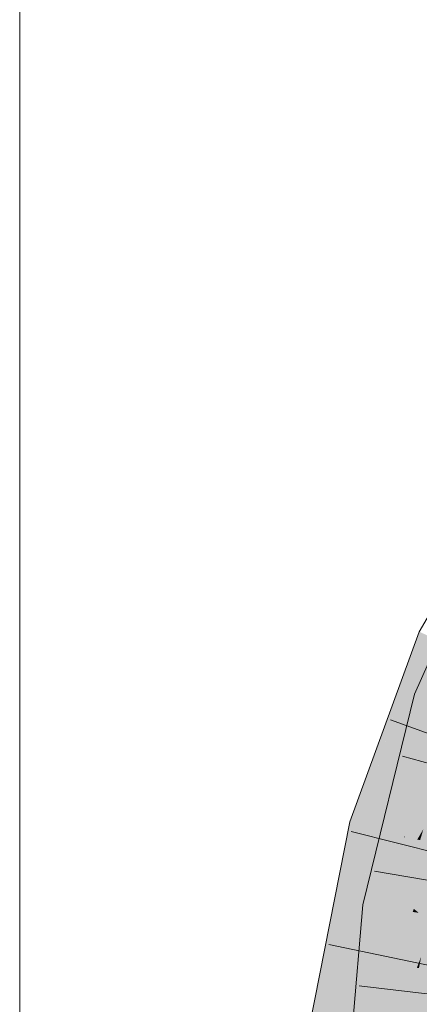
# Model space of a CAD drawing. Extents: x -620 to 300, y 62 to 1162.
# Tile 231 of 256: x 163.619 to 164.503, y 910.182 to 912.36. Entities that reach past the tile are written whole.
import ezdxf

# ---------------------------------------------------------------- set-up
doc = ezdxf.new("R2010")
doc.units = 0
doc.layers.get('0').update_dxf_attribs({"lineweight": 13})
doc.layers.add('E_Detail_Linie_Text_Bem', color=7, linetype='Continuous', lineweight=13)
doc.layers.add('E_Leerrohr 32-A06G955G8I', color=7, linetype='Continuous', lineweight=9, true_color=0x00b300)
doc.layers.add('E_Leerrohr 32-Shading', color=7, linetype='Continuous', lineweight=9, true_color=0x00b300)

# ---------------------------------------------------------------- blocks, each defined once
blk = doc.blocks.new('Shading-A06G94V18I', base_point=(243.3339, 864.5048))
at = {"layer": 'E_Leerrohr 32-Shading', "color": 83, "true_color": 0x7fbd7f}
for points in [[(164.5756, 911.0561), (164.4919, 910.8677), (164.5032, 910.864)], [(164.5025, 911.0059), (164.4796, 910.9433), (164.384, 910.5759), (164.3746, 910.5783)], [(164.5025, 911.0059), (164.384, 910.5759), (164.5358, 910.9905)], [(164.4222, 910.7438), (164.4796, 910.9433), (164.4077, 910.7468)], [(164.4626, 910.595), (164.4919, 910.8677), (164.3864, 910.4008), (164.4111, 910.5383)], [(164.4919, 910.8677), (164.4626, 910.595), (164.5032, 910.864)], [(164.4626, 910.595), (164.5266, 910.8561), (164.5032, 910.864)], [(164.3746, 910.5783), (164.4222, 910.7438), (164.3485, 910.5851), (164.4077, 910.7468)], [(164.3651, 910.4803), (164.3485, 910.5851), (164.2433, 909.8694), (164.3052, 910.3658)], [(164.3485, 910.5851), (164.3651, 910.4803), (164.3746, 910.5783)], [(164.4626, 910.595), (164.3864, 910.4008), (164.414, 910.3968)], [(164.3651, 910.4803), (164.384, 910.5759), (164.3746, 910.5783)], [(164.4111, 910.5383), (164.3777, 910.402), (164.3864, 910.4008)], [(164.3651, 910.4803), (164.2433, 909.8694), (164.2443, 909.8693)], [(164.4288, 909.8456), (164.5785, 910.4887), (164.5018, 910.2621), (164.5107, 910.2982)], [(164.3849, 910.0667), (164.3876, 910.0933), (164.3473, 910.052), (164.3777, 910.402)], [(164.3777, 910.402), (164.3876, 910.0933), (164.3864, 910.4008)], [(164.3876, 910.0933), (164.414, 910.3968), (164.3864, 910.4008)], [(164.3052, 910.3658), (164.2079, 909.874), (164.2433, 909.8694)], [(164.5107, 910.2982), (164.5067, 910.2871), (164.5018, 910.2621)], [(164.4288, 909.8456), (164.5018, 910.2621), (164.4196, 909.8469)], [(164.4288, 909.8456), (164.506, 910.095), (164.5254, 910.2605), (164.5385, 910.2594)]]:
    blk.add_solid(points, dxfattribs=at)
at = {"layer": 'E_Leerrohr 32-Shading', "color": 83, "true_color": 0x7fd57f}
for points in [[(164.5358, 910.9905), (164.384, 910.5759), (164.5616, 910.9785), (164.4678, 910.5541)], [(164.4678, 910.5541), (164.4695, 910.5536), (164.5616, 910.9785), (164.616, 910.9534)], [(164.471, 910.5533), (164.616, 910.9534), (164.4695, 910.5536)], [(164.471, 910.5533), (164.5414, 910.6667), (164.616, 910.9534), (164.6234, 910.9357)], [(164.6104, 910.8279), (164.5266, 910.8561), (164.4953, 910.5781), (164.4626, 910.595)], [(164.6104, 910.8279), (164.4953, 910.5781), (164.5971, 910.7737)], [(164.6941, 910.7997), (164.543, 910.5536), (164.5756, 910.3734), (164.5014, 910.3841)], [(164.4953, 910.5781), (164.543, 910.5536), (164.5971, 910.7737)], [(164.4981, 910.5463), (164.5118, 910.5696), (164.471, 910.5533), (164.5414, 910.6667)], [(164.4953, 910.5781), (164.4626, 910.595), (164.4256, 910.4443)], [(164.4678, 910.5541), (164.384, 910.5759), (164.4398, 910.4445), (164.3651, 910.4803)], [(164.4256, 910.4443), (164.5305, 910.56), (164.4953, 910.5781)], [(164.4256, 910.4443), (164.4904, 910.3929), (164.5305, 910.56), (164.5141, 910.4608)], [(164.5118, 910.5696), (164.4981, 910.5463), (164.5042, 910.5447)], [(164.543, 910.5536), (164.5305, 910.56), (164.5014, 910.3841)], [(164.4695, 910.5536), (164.4678, 910.5541), (164.4472, 910.4409), (164.4398, 910.4445)], [(164.4981, 910.5463), (164.471, 910.5533), (164.4472, 910.4409), (164.4688, 910.5499)], [(164.471, 910.5533), (164.4695, 910.5536), (164.4688, 910.5499)], [(164.5042, 910.5447), (164.4981, 910.5463), (164.481, 910.4694), (164.4894, 910.5282)], [(164.5042, 910.5447), (164.481, 910.4694), (164.4889, 910.476)], [(164.5551, 910.5315), (164.5042, 910.5447), (164.4889, 910.476)], [(164.4259, 910.0806), (164.5067, 910.2871), (164.4383, 910.168), (164.5551, 910.5315)], [(164.4545, 910.2827), (164.4383, 910.168), (164.555, 910.5314), (164.5551, 910.5315)], [(164.4894, 910.5282), (164.4472, 910.4409), (164.481, 910.4694)], [(164.555, 910.5314), (164.4889, 910.476), (164.4545, 910.2827), (164.4696, 910.3887)], [(164.3651, 910.4803), (164.2443, 909.8693), (164.4472, 910.4409), (164.3319, 909.8581)], [(164.4889, 910.476), (164.481, 910.4694), (164.4696, 910.3887)], [(164.4219, 910.3128), (164.3922, 910.0247), (164.481, 910.4694), (164.4383, 910.168)], [(164.4219, 910.3128), (164.481, 910.4694), (164.4472, 910.4409)], [(164.4904, 910.3929), (164.5014, 910.3841), (164.5141, 910.4608)], [(164.414, 910.3968), (164.4881, 910.386), (164.4256, 910.4443), (164.4904, 910.3929)], [(164.414, 910.3968), (164.3876, 910.0933), (164.5014, 910.3841), (164.4737, 910.0649)], [(164.4881, 910.386), (164.5014, 910.3841), (164.4904, 910.3929)], [(164.5889, 910.3715), (164.4737, 910.0649), (164.4558, 909.6126), (164.4344, 909.6131)], [(164.5889, 910.3715), (164.4558, 909.6126), (164.5564, 909.9969)], [(164.5014, 910.3841), (164.4737, 910.0649), (164.5756, 910.3734)], [(164.4737, 910.0649), (164.5889, 910.3715), (164.5756, 910.3734)], [(164.3384, 909.8572), (164.3922, 910.0247), (164.3319, 909.8581), (164.4219, 910.3128)], [(164.5067, 910.2871), (164.4971, 910.2625), (164.5018, 910.2621)], [(164.3792, 909.8521), (164.4196, 909.8469), (164.3876, 909.9561), (164.5018, 910.2621)], [(164.3876, 909.9561), (164.5018, 910.2621), (164.3904, 909.9901), (164.4971, 910.2625)]]:
    blk.add_solid(points, dxfattribs=at)
blk = doc.blocks.new('Referenz-A06G955I8I')
at = {"layer": 'E_Detail_Linie_Text_Bem', "linetype": 'Continuous', "ltscale": 0.13}
blk.add_line((163.6186, 904.2613), (163.6186, 913.4414), dxfattribs=at)
at = {"layer": 'E_Leerrohr 32-A06G955G8I', "linetype": 'Continuous', "ltscale": 0.13}
for p, q in [((164.5025, 911.0058), (164.7105, 911.3677)), ((164.4919, 910.8678), (164.6707, 911.2703)), ((164.3485, 910.5851), (164.5025, 911.0058)), ((164.3777, 910.402), (164.4919, 910.8678)), ((164.6594, 910.7303), (164.4387, 910.8111)), ((164.6919, 910.6675), (164.4656, 910.7307)), ((164.208, 909.874), (164.3485, 910.5851)), ((164.5797, 910.5061), (164.352, 910.5643)), ((164.6349, 910.4361), (164.4034, 910.4765)), ((164.3094, 909.6161), (164.3777, 910.402)), ((164.5324, 910.2659), (164.3023, 910.3139)), ((164.6029, 910.1954), (164.3695, 910.2228))]:
    blk.add_line(p, q, dxfattribs=at)

msp = doc.modelspace()

# ---------------------------------------------------------------- block references
at = {"color": 8, "lineweight": 25, "ltscale": 0.25, "true_color": 0x808080}
msp.add_blockref('Referenz-A06G955I8I', (0, 0), dxfattribs=at)
msp.add_blockref('Shading-A06G94V18I', (243.3339, 864.5048))

doc.saveas('drawing.dxf')
